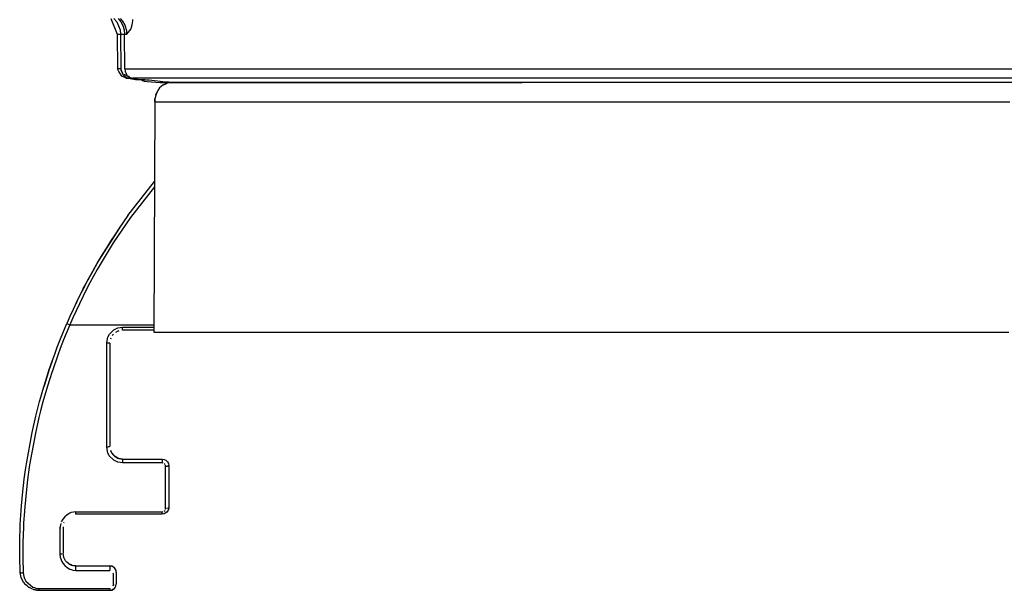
# Model space of a CAD drawing. Header units: millimetres. Extents: x -910 to -407, y -230 to 330.
# Tile 1 of 22: x -817 to -663, y -230 to -141. Entities that reach past the tile are written whole.
import ezdxf

# ---------------------------------------------------------------- set-up
doc = ezdxf.new("R2010")
doc.units = ezdxf.units.MM

# ---------------------------------------------------------------- blocks, each defined once
blk = doc.blocks.new('Frontteil__71', base_point=(-804.99, -150.51))
at = {"color": 7, "linetype": 'Continuous'}
for p, q in [((-802.35, -140.5), (-801.33, -142.94)), ((-801.2, -140.5), (-800.77, -141.02)), ((-800.77, -141.02), (-800.45, -141.62)), ((-801.33, -142.94), (-801.28, -148.39)), ((-800.45, -141.62), (-800.25, -142.27)), ((-800.25, -142.27), (-800.18, -142.94)), ((-800.12, -148.39), (-800.18, -142.94)), ((-801.08, -148.8), (-801.28, -148.39)), ((-800.62, -149.51), (-801.08, -148.8)), ((-800.12, -148.39), (-800.07, -148.77)), ((-800.07, -148.77), (-799.93, -149.12)), ((-799.93, -149.12), (-799.84, -149.46)), ((-799.95, -149.85), (-800.62, -149.51)), ((-799.84, -149.46), (-799.3, -149.74)), ((-799.3, -149.74), (-798.94, -149.85)), ((-798.15, -150.01), (-798.94, -149.85)), ((-797.52, -150.11), (-798.15, -150.01)), ((-796.99, -150.11), (-797.52, -150.11)), ((-796.77, -150.12), (-796.99, -150.11)), ((-796.58, -150.14), (-796.77, -150.12)), ((-796.36, -150.16), (-796.58, -150.14)), ((-794.2, -150.38), (-796.36, -150.16)), ((-793.28, -150.45), (-794.2, -150.38)), ((-794.05, -150.51), (-793.48, -150.51)), ((-793.48, -150.51), (-792.62, -150.51)), ((-792.62, -150.51), (-793.48, -150.51)), ((-792.78, -150.48), (-793.28, -150.45)), ((-792.29, -150.5), (-792.78, -150.48)), ((-792.62, -150.51), (-791.92, -150.51)), ((-791.29, -150.51), (-792.29, -150.5)), ((-791.92, -150.51), (-791.29, -150.51)), ((-791.29, -150.51), (-742.04, -150.51)), ((-742.04, -150.51), (-741.48, -150.51)), ((-741.83, -150.51), (-742.04, -150.51)), ((-739.28, -150.51), (-741.83, -150.51)), ((-741.48, -150.51), (-740.57, -150.5)), ((-740.57, -150.5), (-738.01, -150.51)), ((-738.01, -150.51), (-739.28, -150.51)), ((-665.31, -150.51), (-738.01, -150.51)), ((-653.41, -150.51), (-665.31, -150.51))]:
    blk.add_line(p, q, dxfattribs=at)
at = {"color": 1, "linetype": 'Continuous'}
for p, q in [((-801.84, -140.5), (-801.41, -141.02)), ((-801.41, -141.02), (-800.88, -142.27)), ((-799.1, -141.87), (-799.01, -141.5)), ((-799.01, -141.5), (-798.91, -140.88)), ((-798.91, -140.88), (-798.89, -140.68)), ((-801.33, -142.94), (-800.81, -142.94)), ((-800.88, -142.27), (-800.81, -142.94)), ((-800.81, -142.94), (-800.77, -148.39)), ((-800.18, -142.94), (-799.81, -142.94)), ((-799.81, -142.94), (-799.17, -142.11)), ((-799.17, -142.11), (-799.1, -141.87)), ((-800.77, -148.39), (-801.28, -148.39)), ((-800.74, -148.57), (-800.77, -148.39)), ((-800.77, -148.39), (-800.74, -148.57)), ((-800.67, -148.75), (-800.74, -148.57)), ((-800.74, -148.57), (-800.56, -148.93)), ((-800.56, -148.93), (-800.67, -148.75)), ((-800.56, -148.93), (-800.57, -149.06)), ((-800.57, -149.06), (-800.43, -149.27)), ((-800.41, -149.09), (-800.56, -148.93)), ((-800.43, -149.27), (-800.24, -149.46)), ((-800.02, -149.37), (-800.22, -149.25)), ((-800.12, -148.39), (-474.84, -148.39)), ((-800.24, -149.46), (-800.04, -149.62)), ((-800.04, -149.62), (-799.9, -149.7)), ((-799.84, -149.46), (-800.02, -149.37)), ((-799.95, -149.85), (-799.5, -149.84)), ((-799.9, -149.7), (-799.71, -149.79)), ((-799.68, -149.51), (-799.84, -149.46)), ((-799.71, -149.79), (-799.5, -149.84)), ((-799.47, -149.56), (-799.68, -149.51)), ((-799.5, -149.84), (-799.33, -149.88)), ((-799.33, -149.88), (-798.47, -150.05)), ((-476.02, -149.85), (-798.94, -149.85)), ((-798.47, -150.05), (-797.52, -150.11)), ((-796.99, -150.11), (-797.52, -150.11)), ((-797.52, -150.11), (-797.1, -150.28)), ((-797.1, -150.28), (-796.93, -150.3)), ((-796.93, -150.3), (-796.64, -150.34)), ((-796.64, -150.34), (-794.64, -150.49)), ((-794.64, -150.49), (-794.34, -150.5)), ((-794.34, -150.5), (-794.05, -150.51))]:
    blk.add_line(p, q, dxfattribs=at)
for points, knots in [([(-799.81, -142.94), (-799.82, -142.72), (-799.85, -142.26), (-800.06, -141.61), (-800.37, -141.01), (-800.67, -140.67), (-800.82, -140.5)], [0, 0, 0, 0, 0.678451, 1.356425, 2.033536, 2.709527, 2.709527, 2.709527, 2.709527]), ([(-800.81, -142.94), (-800.81, -142.94), (-800.76, -142.95), (-800.64, -142.95), (-800.43, -142.96), (-800.27, -142.95), (-800.18, -142.94)], [0, 0, 0, 0, 0.0179205, 0.143364, 0.3653671, 0.6327032, 0.6327032, 0.6327032, 0.6327032]), ([(-799.47, -149.56), (-799.48, -149.58), (-799.48, -149.63), (-799.5, -149.7), (-799.5, -149.77), (-799.5, -149.82), (-799.5, -149.84)], [0, 0, 0, 0, 0.0740864, 0.1481728, 0.2175061, 0.2868394, 0.2868394, 0.2868394, 0.2868394]), ([(-799.33, -149.88), (-799.33, -149.87), (-799.32, -149.83), (-799.31, -149.78), (-799.3, -149.74)], [0, 0, 0, 0, 0.0185639, 0.1485113, 0.1485113, 0.1485113, 0.1485113]), ([(-797.52, -150.11), (-797.47, -150.16), (-797.4, -150.22), (-797.3, -150.19), (-797.15, -150.25), (-797.21, -150.2), (-797.23, -150.19)], [0, 0, 0, 0, 0.1774674, 0.2557562, 0.3649723, 0.4192435, 0.4192435, 0.4192435, 0.4192435])]:
    blk.add_open_spline(points, degree=3, knots=knots, dxfattribs=at)
blk = doc.blocks.new('Linsengehaeuse__80', base_point=(-795.6, -189.51))
at = {"color": 7, "linetype": 'Continuous'}
for p, q in [((-794.19, -150.91), (-793.64, -150.67)), ((-793.64, -150.67), (-794.19, -150.91)), ((-792.98, -150.51), (-793.64, -150.67)), ((-657.96, -150.51), (-792.98, -150.51)), ((-795.09, -151.94), (-795.36, -152.66)), ((-795.28, -152.44), (-795.09, -151.94)), ((-794.98, -151.74), (-795.09, -151.94)), ((-794.7, -151.36), (-794.98, -151.74)), ((-794.19, -150.91), (-794.7, -151.36)), ((-795.47, -153.5), (-795.6, -189.51)), ((-795.47, -153.5), (-795.44, -153.07)), ((-795.44, -153.07), (-795.47, -153.5)), ((-795.41, -152.89), (-795.44, -153.07)), ((-795.36, -152.66), (-795.41, -152.89)), ((-795.6, -189.51), (-661.95, -189.51))]:
    blk.add_line(p, q, dxfattribs=at)
at = {"color": 1, "linetype": 'Continuous'}
blk.add_line((-795.47, -153.5), (-661.77, -153.5), dxfattribs=at)
blk = doc.blocks.new('Klaue_3__81', base_point=(-816.58, -229.81))
at = {"color": 7, "linetype": 'Continuous'}
for p, q in [((-799.65, -171.27), (-795.51, -165.98)), ((-800.99, -173.18), (-804.19, -178.24)), ((-804.19, -178.24), (-804.52, -178.81)), ((-803.58, -177.22), (-804.19, -178.24)), ((-804.52, -178.81), (-805.37, -180.32)), ((-806.64, -182.69), (-805.94, -181.37)), ((-805.37, -180.32), (-805.94, -181.37)), ((-806.64, -182.69), (-807.65, -184.72)), ((-806.47, -182.37), (-806.64, -182.69)), ((-806.64, -182.69), (-806.47, -182.37)), ((-807.65, -184.72), (-807.71, -184.85)), ((-807.71, -184.85), (-807.65, -184.72)), ((-810.2, -190.52), (-809.21, -188.15)), ((-795.6, -189.21), (-800.48, -189.21)), ((-810.71, -191.85), (-810.2, -190.52)), ((-802.32, -190.44), (-802.38, -190.59)), ((-802.32, -190.44), (-802.38, -190.59)), ((-801.89, -189.8), (-802.1, -190.04)), ((-802.1, -190.04), (-801.89, -189.8)), ((-801.24, -189.36), (-801.59, -189.55)), ((-811.11, -192.91), (-810.71, -191.85)), ((-802.48, -191.21), (-802.48, -207.31)), ((-811.51, -194.04), (-811.11, -192.91)), ((-811.95, -195.31), (-812.72, -197.74)), ((-812.04, -195.59), (-811.63, -194.38)), ((-811.51, -194.04), (-811.95, -195.31)), ((-811.63, -194.38), (-811.51, -194.04)), ((-812.72, -197.74), (-812.04, -195.59)), ((-813.42, -200.18), (-812.81, -198.06)), ((-812.81, -198.06), (-812.72, -197.74)), ((-812.72, -197.74), (-812.81, -198.06)), ((-813.99, -202.4), (-813.47, -200.35)), ((-813.47, -200.35), (-813.42, -200.18)), ((-814.62, -205.15), (-814.05, -202.63)), ((-814.05, -202.63), (-813.99, -202.4)), ((-814.05, -202.63), (-813.99, -202.4)), ((-815.52, -210.04), (-814.62, -205.15)), ((-802.15, -208.41), (-802.33, -208.07)), ((-801.25, -209.15), (-801.65, -208.93)), ((-801.1, -209.21), (-801.25, -209.15)), ((-800.48, -209.31), (-801.1, -209.21)), ((-800.48, -209.31), (-794.28, -209.31)), ((-794.28, -209.31), (-793.99, -209.36)), ((-794.28, -209.31), (-793.99, -209.36)), ((-815.67, -211.01), (-815.52, -210.04)), ((-793.28, -210.31), (-793.28, -216.91)), ((-815.86, -212.48), (-815.67, -211.01)), ((-816.14, -214.92), (-815.86, -212.48)), ((-816.34, -217.17), (-816.14, -214.92)), ((-793.28, -216.91), (-793.32, -217.2)), ((-816.48, -219.53), (-816.35, -217.34)), ((-816.35, -217.34), (-816.34, -217.17)), ((-794.28, -217.91), (-807.78, -217.91)), ((-793.99, -217.87), (-794.28, -217.91)), ((-793.57, -217.62), (-793.99, -217.87)), ((-816.56, -222.15), (-816.49, -219.76)), ((-816.49, -219.76), (-816.48, -219.53)), ((-809.78, -219.91), (-809.78, -224.01)), ((-816.58, -223.25), (-816.56, -222.15)), ((-816.58, -224.54), (-816.58, -223.25)), ((-816.52, -227.02), (-816.58, -224.54)), ((-809.66, -224.7), (-809.78, -224.01)), ((-809.56, -224.92), (-809.66, -224.7)), ((-809.4, -225.19), (-809.66, -224.7)), ((-809.19, -225.43), (-809.4, -225.19)), ((-808.89, -225.67), (-809.19, -225.43)), ((-808.54, -225.86), (-808.89, -225.67)), ((-808.36, -225.93), (-808.89, -225.67)), ((-808.36, -225.93), (-808.54, -225.86)), ((-808.17, -225.97), (-808.36, -225.93)), ((-807.78, -226.01), (-808.17, -225.97)), ((-807.78, -226.01), (-802.48, -226.01)), ((-802.48, -226.01), (-802.19, -226.05)), ((-801.48, -227.01), (-801.52, -226.72)), ((-801.48, -227.01), (-801.48, -228.81)), ((-815.42, -229.14), (-815.2, -229.3)), ((-815.2, -229.3), (-815.03, -229.39)), ((-801.65, -229.37), (-801.56, -229.19)), ((-814.41, -229.68), (-814.13, -229.75)), ((-814.13, -229.75), (-813.94, -229.78)), ((-813.53, -229.81), (-813.94, -229.78)), ((-813.94, -229.78), (-813.53, -229.81)), ((-813.53, -229.81), (-802.48, -229.81)), ((-802.48, -229.81), (-802.19, -229.77)), ((-801.92, -229.64), (-802.19, -229.77))]:
    blk.add_line(p, q, dxfattribs=at)
at = {"color": 1, "linetype": 'Continuous'}
for p, q in [((-795.51, -166.79), (-799.25, -171.57)), ((-806.64, -182.69), (-806.74, -182.89)), ((-807.47, -184.35), (-807.65, -184.72)), ((-807.71, -184.85), (-807.8, -185.03)), ((-808.75, -188.35), (-809.73, -190.72)), ((-809.21, -188.15), (-808.75, -188.35)), ((-808.75, -188.35), (-795.59, -188.35)), ((-802.56, -189.83), (-801.87, -189.14)), ((-801.87, -189.14), (-801.44, -188.9)), ((-801.44, -188.9), (-801.21, -188.82)), ((-801.21, -188.82), (-800.48, -188.71)), ((-800.48, -188.71), (-795.59, -188.71)), ((-800.48, -189.21), (-800.48, -188.71)), ((-809.73, -190.72), (-810.24, -192.04)), ((-802.98, -191.23), (-802.87, -190.5)), ((-802.87, -190.5), (-802.79, -190.26)), ((-802.79, -190.26), (-802.56, -189.83)), ((-802.32, -190.44), (-802.38, -190.59)), ((-801.24, -189.36), (-801.59, -189.55)), ((-810.24, -192.04), (-810.64, -193.1)), ((-802.98, -207.41), (-802.98, -191.23)), ((-802.84, -191.23), (-802.98, -191.23)), ((-802.71, -191.22), (-802.84, -191.23)), ((-802.48, -191.21), (-802.71, -191.22)), ((-810.64, -193.1), (-811.47, -195.51)), ((-811.56, -195.78), (-812.24, -197.93)), ((-811.47, -195.51), (-811.56, -195.78)), ((-812.24, -197.93), (-812.94, -200.37)), ((-812.94, -200.37), (-813.3, -201.77)), ((-813.57, -202.82), (-814.12, -205.29)), ((-813.3, -201.77), (-813.57, -202.82)), ((-814.12, -205.29), (-815.03, -210.22)), ((-802.87, -208.13), (-802.98, -207.41)), ((-802.79, -208.36), (-802.87, -208.13)), ((-802.57, -208.79), (-802.79, -208.36)), ((-801.88, -209.49), (-802.57, -208.79)), ((-802.33, -208.07), (-802.15, -208.41)), ((-802.15, -208.41), (-801.65, -208.93)), ((-801.65, -208.93), (-801.25, -209.15)), ((-801.25, -209.15), (-801.1, -209.21)), ((-801.1, -209.21), (-800.48, -209.31)), ((-800.48, -209.31), (-800.48, -209.92)), ((-794.28, -209.31), (-794.28, -209.92)), ((-815.08, -210.6), (-815.36, -212.57)), ((-815.03, -210.22), (-815.08, -210.6)), ((-801.45, -209.72), (-801.88, -209.49)), ((-801.22, -209.81), (-801.45, -209.72)), ((-800.48, -209.92), (-801.22, -209.81)), ((-794.28, -209.92), (-800.48, -209.92)), ((-794.13, -209.94), (-794.28, -209.92)), ((-793.86, -210.15), (-794, -210.01)), ((-793.99, -209.36), (-793.72, -209.48)), ((-793.78, -210.42), (-793.8, -210.28)), ((-793.78, -217.05), (-793.78, -210.42)), ((-793.72, -209.48), (-793.45, -209.76)), ((-793.45, -209.76), (-793.32, -210.02)), ((-793.32, -210.02), (-793.28, -210.31)), ((-815.36, -212.57), (-815.64, -215.1)), ((-815.64, -215.1), (-815.84, -217.36)), ((-793.28, -216.91), (-793.51, -217.03)), ((-815.85, -217.53), (-815.96, -219.25)), ((-815.84, -217.36), (-815.85, -217.53)), ((-809.53, -218.34), (-809.84, -218.71)), ((-809.16, -218.02), (-809.53, -218.34)), ((-808.74, -217.77), (-809.16, -218.02)), ((-808.51, -217.68), (-808.74, -217.77)), ((-808.15, -217.59), (-808.51, -217.68)), ((-807.78, -217.56), (-808.15, -217.59)), ((-807.78, -217.56), (-794.28, -217.56)), ((-807.78, -217.91), (-807.78, -217.56)), ((-794.28, -217.56), (-794.13, -217.53)), ((-794.28, -217.91), (-794.28, -217.56)), ((-793.99, -217.87), (-794.28, -217.91)), ((-794, -217.47), (-793.86, -217.33)), ((-793.72, -217.74), (-793.99, -217.87)), ((-793.8, -217.2), (-793.78, -217.05)), ((-793.64, -217.05), (-793.78, -217.05)), ((-793.57, -217.62), (-793.72, -217.74)), ((-793.45, -217.47), (-793.57, -217.62)), ((-793.32, -217.2), (-793.45, -217.47)), ((-815.99, -219.94), (-816.07, -222.33)), ((-815.96, -219.25), (-815.99, -219.94)), ((-810.16, -219.36), (-810.28, -220.07)), ((-810.28, -220.07), (-810.13, -220.06)), ((-810.28, -220.07), (-810.28, -224.19)), ((-809.84, -218.71), (-810.08, -219.14)), ((-816.07, -222.33), (-816.08, -223.43)), ((-816.08, -223.43), (-816.08, -224.72)), ((-816.08, -224.72), (-816.03, -227.09)), ((-810.13, -224.18), (-810.28, -224.19)), ((-810.28, -224.19), (-810.23, -224.66)), ((-810.23, -224.66), (-810.17, -224.9)), ((-810, -224.16), (-810.13, -224.18)), ((-809.74, -224.4), (-809.78, -224.01)), ((-809.66, -224.7), (-809.74, -224.4)), ((-809.56, -224.92), (-809.66, -224.7)), ((-810.17, -224.9), (-810.12, -225.03)), ((-810.12, -225.03), (-810, -225.3)), ((-810, -225.3), (-809.85, -225.55)), ((-809.85, -225.55), (-809.54, -225.92)), ((-809.4, -225.19), (-809.56, -224.92)), ((-809.54, -225.92), (-809.17, -226.24)), ((-809.17, -226.24), (-808.75, -226.49)), ((-807.78, -226.7), (-807.78, -226.01)), ((-802.48, -226.01), (-802.48, -226.7)), ((-802.19, -226.05), (-802.48, -226.01)), ((-801.92, -226.18), (-802.19, -226.05)), ((-801.77, -226.3), (-801.92, -226.18)), ((-816.35, -227.82), (-816.52, -227.02)), ((-816.28, -227.99), (-816.35, -227.82)), ((-816.03, -227.09), (-815.94, -227.66)), ((-815.94, -227.66), (-815.83, -227.99)), ((-808.75, -226.49), (-808.52, -226.58)), ((-808.52, -226.58), (-808.28, -226.65)), ((-808.28, -226.65), (-807.78, -226.7)), ((-807.78, -226.7), (-802.48, -226.7)), ((-802, -227.07), (-801.98, -227.21)), ((-801.98, -227.21), (-801.98, -229.01)), ((-801.65, -226.46), (-801.77, -226.3)), ((-801.52, -226.72), (-801.65, -226.46)), ((-815.98, -228.54), (-816.28, -227.99)), ((-815.64, -228.94), (-815.98, -228.54)), ((-815.83, -227.99), (-815.6, -228.4)), ((-815.42, -229.14), (-815.64, -228.94)), ((-815.6, -228.4), (-814.5, -229.32)), ((-815.2, -229.3), (-815.42, -229.14)), ((-815.03, -229.39), (-815.2, -229.3)), ((-814.5, -229.32), (-814.27, -229.4)), ((-801.98, -229.01), (-802, -229.15)), ((-801.83, -229.01), (-801.98, -229.01)), ((-801.65, -229.37), (-801.56, -229.19)), ((-801.56, -229.19), (-801.48, -228.81)), ((-814.7, -229.57), (-815.03, -229.39)), ((-814.41, -229.68), (-814.7, -229.57)), ((-814.13, -229.75), (-814.41, -229.68)), ((-814.27, -229.4), (-814.03, -229.47)), ((-813.94, -229.78), (-814.13, -229.75)), ((-814.03, -229.47), (-813.53, -229.52)), ((-813.53, -229.52), (-802.48, -229.52)), ((-813.53, -229.81), (-813.53, -229.52)), ((-802.48, -229.52), (-802.48, -229.81)), ((-802.19, -229.77), (-801.92, -229.64)), ((-801.92, -229.64), (-801.77, -229.52)), ((-801.77, -229.52), (-801.65, -229.37))]:
    blk.add_line(p, q, dxfattribs=at)
at = {"color": 7, "linetype": 'Continuous'}
for centre, radius, start, end in [((-726.58, -223.81), 90, 144.2857, 156.6585), ((-800.48, -191.21), 2, 107.9942, 112.4951), ((-800.48, -207.31), 2, 213.4379, 252.0471)]:
    blk.add_arc(centre, radius, start, end, dxfattribs=at)
at = {"color": 1, "linetype": 'Continuous'}
blk.add_arc((-726.58, -223.81), 89.5, 144.2858, 156.6585, dxfattribs=at)
for points, knots in [([(-802.98, -207.41), (-802.95, -207.41), (-802.86, -207.4), (-802.73, -207.4), (-802.59, -207.36), (-802.51, -207.32), (-802.48, -207.31)], [0, 0, 0, 0, 0.0965512, 0.2503494, 0.4101433, 0.5138972, 0.5138972, 0.5138972, 0.5138972]), ([(-793.78, -210.42), (-793.75, -210.42), (-793.66, -210.42), (-793.55, -210.41), (-793.45, -210.4), (-793.37, -210.35), (-793.31, -210.33), (-793.28, -210.31), (-793.28, -210.31)], [0, 0, 0, 0, 0.0965699, 0.2504686, 0.3290793, 0.4230766, 0.5079664, 0.5200935, 0.5200935, 0.5200935, 0.5200935]), ([(-816.52, -227.02), (-816.52, -227.02), (-816.47, -227.03), (-816.35, -227.06), (-816.19, -227.08), (-816.07, -227.09), (-816.03, -227.09)], [0, 0, 0, 0, 0.016523, 0.132184, 0.3657728, 0.5011402, 0.5011402, 0.5011402, 0.5011402])]:
    blk.add_open_spline(points, degree=3, knots=knots, dxfattribs=at)
blk = doc.blocks.new('Linsengehaeuse_kpl___97', base_point=(-816.58, -229.95))
for name, p in [('Linsengehaeuse__80', (-795.6, -189.51)), ('Klaue_3__81', (-816.58, -229.81))]:
    blk.add_blockref(name, p)
blk = doc.blocks.new('Linsengehaeuse__98', base_point=(-795.6, -189.51))
at = {"color": 7, "linetype": 'Continuous'}
for p, q in [((-794.19, -150.91), (-793.64, -150.67)), ((-793.64, -150.67), (-794.19, -150.91)), ((-792.98, -150.51), (-793.64, -150.67)), ((-657.96, -150.51), (-792.98, -150.51)), ((-795.09, -151.94), (-795.36, -152.66)), ((-795.28, -152.44), (-795.09, -151.94)), ((-794.98, -151.74), (-795.09, -151.94)), ((-794.7, -151.36), (-794.98, -151.74)), ((-794.19, -150.91), (-794.7, -151.36)), ((-795.47, -153.5), (-795.6, -189.51)), ((-795.47, -153.5), (-795.44, -153.07)), ((-795.44, -153.07), (-795.47, -153.5)), ((-795.41, -152.89), (-795.44, -153.07)), ((-795.36, -152.66), (-795.41, -152.89)), ((-795.6, -189.51), (-661.95, -189.51))]:
    blk.add_line(p, q, dxfattribs=at)
at = {"color": 1, "linetype": 'Continuous'}
blk.add_line((-795.47, -153.5), (-661.77, -153.5), dxfattribs=at)
blk = doc.blocks.new('Klaue_3__99', base_point=(-816.58, -229.81))
at = {"color": 7, "linetype": 'Continuous'}
for p, q in [((-799.65, -171.27), (-795.51, -165.98)), ((-800.99, -173.18), (-804.19, -178.24)), ((-804.19, -178.24), (-804.52, -178.81)), ((-804.52, -178.81), (-805.37, -180.32)), ((-806.64, -182.69), (-805.94, -181.37)), ((-805.37, -180.32), (-805.94, -181.37)), ((-806.64, -182.69), (-807.65, -184.72)), ((-806.47, -182.37), (-806.64, -182.69)), ((-806.47, -182.37), (-806.64, -182.69)), ((-807.65, -184.72), (-807.71, -184.85)), ((-807.65, -184.72), (-807.71, -184.85)), ((-810.2, -190.52), (-809.21, -188.15)), ((-801.1, -189.31), (-801.24, -189.36)), ((-795.6, -189.21), (-800.48, -189.21)), ((-810.71, -191.85), (-810.2, -190.52)), ((-802.32, -190.44), (-802.38, -190.59)), ((-802.32, -190.44), (-802.38, -190.59)), ((-801.89, -189.8), (-802.1, -190.04)), ((-802.1, -190.04), (-801.89, -189.8)), ((-801.24, -189.36), (-801.59, -189.55)), ((-811.11, -192.91), (-810.71, -191.85)), ((-802.48, -191.21), (-802.48, -207.31)), ((-811.51, -194.04), (-811.11, -192.91)), ((-812.72, -197.74), (-811.95, -195.31)), ((-812.04, -195.59), (-811.63, -194.38)), ((-811.95, -195.31), (-811.51, -194.04)), ((-811.63, -194.38), (-811.51, -194.04)), ((-812.72, -197.74), (-812.04, -195.59)), ((-813.42, -200.18), (-812.81, -198.06)), ((-812.81, -198.06), (-812.72, -197.74)), ((-812.81, -198.06), (-812.72, -197.74)), ((-813.99, -202.4), (-813.47, -200.35)), ((-813.47, -200.35), (-813.42, -200.18)), ((-814.62, -205.15), (-814.05, -202.63)), ((-814.05, -202.63), (-813.99, -202.4)), ((-814.05, -202.63), (-813.99, -202.4)), ((-815.52, -210.04), (-814.62, -205.15)), ((-802.15, -208.41), (-802.33, -208.07)), ((-801.65, -208.93), (-801.25, -209.15)), ((-801.25, -209.15), (-801.1, -209.21)), ((-801.1, -209.21), (-800.48, -209.31)), ((-800.48, -209.31), (-794.28, -209.31)), ((-794.28, -209.31), (-793.99, -209.36)), ((-794.28, -209.31), (-793.99, -209.36)), ((-815.67, -211.01), (-815.52, -210.04)), ((-793.28, -210.31), (-793.28, -216.91)), ((-815.86, -212.48), (-815.67, -211.01)), ((-816.14, -214.92), (-815.86, -212.48)), ((-816.34, -217.17), (-816.14, -214.92)), ((-793.28, -216.91), (-793.32, -217.2)), ((-816.48, -219.53), (-816.35, -217.34)), ((-816.35, -217.34), (-816.34, -217.17)), ((-794.28, -217.91), (-807.78, -217.91)), ((-793.99, -217.87), (-794.28, -217.91)), ((-793.57, -217.62), (-793.99, -217.87)), ((-816.56, -222.15), (-816.49, -219.76)), ((-816.49, -219.76), (-816.48, -219.53)), ((-809.78, -219.91), (-809.78, -224.01)), ((-816.58, -223.25), (-816.56, -222.15)), ((-816.58, -224.54), (-816.58, -223.25)), ((-816.52, -227.02), (-816.58, -224.54)), ((-809.66, -224.7), (-809.78, -224.01)), ((-809.56, -224.92), (-809.66, -224.7)), ((-809.4, -225.19), (-809.66, -224.7)), ((-809.19, -225.43), (-809.4, -225.19)), ((-808.89, -225.67), (-809.19, -225.43)), ((-808.54, -225.86), (-808.89, -225.67)), ((-808.89, -225.67), (-808.36, -225.93)), ((-808.36, -225.93), (-808.54, -225.86)), ((-808.17, -225.97), (-808.36, -225.93)), ((-807.78, -226.01), (-808.17, -225.97)), ((-807.78, -226.01), (-802.48, -226.01)), ((-802.48, -226.01), (-802.19, -226.05)), ((-801.48, -227.01), (-801.52, -226.72)), ((-801.48, -227.01), (-801.48, -228.81)), ((-815.42, -229.14), (-815.2, -229.3)), ((-815.2, -229.3), (-815.03, -229.39)), ((-801.65, -229.37), (-801.56, -229.19)), ((-814.41, -229.68), (-814.13, -229.75)), ((-814.13, -229.75), (-813.94, -229.78)), ((-813.53, -229.81), (-813.94, -229.78)), ((-813.94, -229.78), (-813.53, -229.81)), ((-813.53, -229.81), (-802.48, -229.81)), ((-802.48, -229.81), (-802.19, -229.77)), ((-801.92, -229.64), (-802.19, -229.77))]:
    blk.add_line(p, q, dxfattribs=at)
at = {"color": 1, "linetype": 'Continuous'}
for p, q in [((-795.51, -166.79), (-799.25, -171.57)), ((-806.64, -182.69), (-806.74, -182.89)), ((-807.47, -184.35), (-807.65, -184.72)), ((-807.71, -184.85), (-807.8, -185.03)), ((-808.75, -188.35), (-809.73, -190.72)), ((-809.21, -188.15), (-808.75, -188.35)), ((-808.75, -188.35), (-795.59, -188.35)), ((-802.56, -189.83), (-801.87, -189.14)), ((-801.87, -189.14), (-801.44, -188.9)), ((-801.44, -188.9), (-801.21, -188.82)), ((-801.1, -189.31), (-801.24, -189.36)), ((-801.21, -188.82), (-800.48, -188.71)), ((-800.48, -188.71), (-795.59, -188.71)), ((-800.48, -189.21), (-800.48, -188.71)), ((-809.73, -190.72), (-810.24, -192.04)), ((-802.98, -191.23), (-802.87, -190.5)), ((-802.87, -190.5), (-802.79, -190.26)), ((-802.79, -190.26), (-802.56, -189.83)), ((-802.32, -190.44), (-802.38, -190.59)), ((-801.24, -189.36), (-801.59, -189.55)), ((-810.24, -192.04), (-810.64, -193.1)), ((-802.98, -207.41), (-802.98, -191.23)), ((-802.84, -191.23), (-802.98, -191.23)), ((-802.71, -191.22), (-802.84, -191.23)), ((-802.48, -191.21), (-802.71, -191.22)), ((-810.64, -193.1), (-811.47, -195.51)), ((-811.56, -195.78), (-812.24, -197.93)), ((-811.47, -195.51), (-811.56, -195.78)), ((-812.24, -197.93), (-812.94, -200.37)), ((-812.94, -200.37), (-813.3, -201.77)), ((-813.57, -202.82), (-814.12, -205.29)), ((-813.3, -201.77), (-813.57, -202.82)), ((-814.12, -205.29), (-815.03, -210.22)), ((-802.87, -208.13), (-802.98, -207.41)), ((-802.79, -208.36), (-802.87, -208.13)), ((-802.57, -208.79), (-802.79, -208.36)), ((-801.88, -209.49), (-802.57, -208.79)), ((-802.38, -207.93), (-802.33, -208.07)), ((-802.33, -208.07), (-802.15, -208.41)), ((-802.15, -208.41), (-801.65, -208.93)), ((-801.65, -208.93), (-801.25, -209.15)), ((-801.25, -209.15), (-801.1, -209.21)), ((-801.1, -209.21), (-800.48, -209.31)), ((-800.48, -209.31), (-800.48, -209.92)), ((-794.28, -209.31), (-794.28, -209.92)), ((-815.08, -210.6), (-815.36, -212.57)), ((-815.03, -210.22), (-815.08, -210.6)), ((-801.45, -209.72), (-801.88, -209.49)), ((-801.22, -209.81), (-801.45, -209.72)), ((-800.48, -209.92), (-801.22, -209.81)), ((-794.28, -209.92), (-800.48, -209.92)), ((-794.13, -209.94), (-794.28, -209.92)), ((-793.86, -210.15), (-794, -210.01)), ((-793.99, -209.36), (-793.72, -209.48)), ((-793.78, -210.42), (-793.8, -210.28)), ((-793.78, -217.05), (-793.78, -210.42)), ((-793.72, -209.48), (-793.45, -209.76)), ((-793.45, -209.76), (-793.32, -210.02)), ((-793.32, -210.02), (-793.28, -210.31)), ((-815.36, -212.57), (-815.64, -215.1)), ((-815.64, -215.1), (-815.84, -217.36)), ((-793.28, -216.91), (-793.51, -217.03)), ((-815.85, -217.53), (-815.96, -219.25)), ((-815.84, -217.36), (-815.85, -217.53)), ((-809.53, -218.34), (-809.84, -218.71)), ((-809.16, -218.02), (-809.53, -218.34)), ((-808.74, -217.77), (-809.16, -218.02)), ((-808.51, -217.68), (-808.74, -217.77)), ((-808.15, -217.59), (-808.51, -217.68)), ((-807.78, -217.56), (-808.15, -217.59)), ((-807.78, -217.56), (-794.28, -217.56)), ((-807.78, -217.91), (-807.78, -217.56)), ((-794.28, -217.56), (-794.13, -217.53)), ((-794.28, -217.91), (-794.28, -217.56)), ((-793.99, -217.87), (-794.28, -217.91)), ((-794, -217.47), (-793.86, -217.33)), ((-793.72, -217.74), (-793.99, -217.87)), ((-793.8, -217.2), (-793.78, -217.05)), ((-793.64, -217.05), (-793.78, -217.05)), ((-793.57, -217.62), (-793.72, -217.74)), ((-793.45, -217.47), (-793.57, -217.62)), ((-793.32, -217.2), (-793.45, -217.47)), ((-815.99, -219.94), (-816.07, -222.33)), ((-815.96, -219.25), (-815.99, -219.94)), ((-810.16, -219.36), (-810.28, -220.07)), ((-810.28, -220.07), (-810.13, -220.06)), ((-810.28, -220.07), (-810.28, -224.19)), ((-809.84, -218.71), (-810.08, -219.14)), ((-809.68, -219.29), (-809.63, -219.15)), ((-816.07, -222.33), (-816.08, -223.43)), ((-816.08, -223.43), (-816.08, -224.72)), ((-816.08, -224.72), (-816.03, -227.09)), ((-810.13, -224.18), (-810.28, -224.19)), ((-810.28, -224.19), (-810.23, -224.66)), ((-810.23, -224.66), (-810.17, -224.9)), ((-810, -224.16), (-810.13, -224.18)), ((-809.74, -224.4), (-809.78, -224.01)), ((-809.66, -224.7), (-809.74, -224.4)), ((-809.56, -224.92), (-809.66, -224.7)), ((-810.17, -224.9), (-810.12, -225.03)), ((-810.12, -225.03), (-810, -225.3)), ((-810, -225.3), (-809.85, -225.55)), ((-809.85, -225.55), (-809.54, -225.92)), ((-809.4, -225.19), (-809.56, -224.92)), ((-809.54, -225.92), (-809.17, -226.24)), ((-809.17, -226.24), (-808.75, -226.49)), ((-807.78, -226.7), (-807.78, -226.01)), ((-802.48, -226.01), (-802.48, -226.7)), ((-802.19, -226.05), (-802.48, -226.01)), ((-801.92, -226.18), (-802.19, -226.05)), ((-801.77, -226.3), (-801.92, -226.18)), ((-816.35, -227.82), (-816.52, -227.02)), ((-816.28, -227.99), (-816.35, -227.82)), ((-816.03, -227.09), (-815.94, -227.66)), ((-815.94, -227.66), (-815.83, -227.99)), ((-808.75, -226.49), (-808.52, -226.58)), ((-808.52, -226.58), (-808.28, -226.65)), ((-808.28, -226.65), (-807.78, -226.7)), ((-807.78, -226.7), (-802.48, -226.7)), ((-802, -227.07), (-801.98, -227.21)), ((-801.98, -227.21), (-801.98, -229.01)), ((-801.65, -226.46), (-801.77, -226.3)), ((-801.52, -226.72), (-801.65, -226.46)), ((-815.98, -228.54), (-816.28, -227.99)), ((-815.64, -228.94), (-815.98, -228.54)), ((-815.83, -227.99), (-815.6, -228.4)), ((-815.42, -229.14), (-815.64, -228.94)), ((-815.6, -228.4), (-814.5, -229.32)), ((-815.2, -229.3), (-815.42, -229.14)), ((-815.03, -229.39), (-815.2, -229.3)), ((-814.5, -229.32), (-814.27, -229.4)), ((-801.98, -229.01), (-802, -229.15)), ((-801.83, -229.01), (-801.98, -229.01)), ((-801.65, -229.37), (-801.56, -229.19)), ((-801.56, -229.19), (-801.48, -228.81)), ((-814.7, -229.57), (-815.03, -229.39)), ((-814.41, -229.68), (-814.7, -229.57)), ((-814.13, -229.75), (-814.41, -229.68)), ((-814.27, -229.4), (-814.03, -229.47)), ((-813.94, -229.78), (-814.13, -229.75)), ((-814.03, -229.47), (-813.53, -229.52)), ((-813.53, -229.52), (-802.48, -229.52)), ((-813.53, -229.81), (-813.53, -229.52)), ((-802.48, -229.52), (-802.48, -229.81)), ((-802.19, -229.77), (-801.92, -229.64)), ((-801.92, -229.64), (-801.77, -229.52)), ((-801.77, -229.52), (-801.65, -229.37))]:
    blk.add_line(p, q, dxfattribs=at)
at = {"color": 7, "linetype": 'Continuous'}
for centre, radius, start, end in [((-726.58, -223.81), 90, 144.2857, 156.6585), ((-800.48, -191.21), 2, 108.0062, 112.5094), ((-800.48, -207.31), 2, 213.4379, 252.0471)]:
    blk.add_arc(centre, radius, start, end, dxfattribs=at)
at = {"color": 1, "linetype": 'Continuous'}
blk.add_arc((-726.58, -223.81), 89.5, 144.2858, 156.6585, dxfattribs=at)
for points, knots in [([(-802.98, -207.41), (-802.95, -207.41), (-802.86, -207.4), (-802.73, -207.4), (-802.59, -207.36), (-802.51, -207.32), (-802.48, -207.31)], [0, 0, 0, 0, 0.0965512, 0.2503494, 0.4101433, 0.5138972, 0.5138972, 0.5138972, 0.5138972]), ([(-793.78, -210.42), (-793.75, -210.42), (-793.66, -210.42), (-793.55, -210.41), (-793.45, -210.4), (-793.37, -210.35), (-793.31, -210.33), (-793.28, -210.31), (-793.28, -210.31)], [0, 0, 0, 0, 0.0965699, 0.2504686, 0.3290793, 0.4230766, 0.5079664, 0.5200935, 0.5200935, 0.5200935, 0.5200935]), ([(-816.52, -227.02), (-816.52, -227.02), (-816.47, -227.03), (-816.35, -227.06), (-816.19, -227.08), (-816.07, -227.09), (-816.03, -227.09)], [0, 0, 0, 0, 0.016523, 0.132184, 0.3657728, 0.5011402, 0.5011402, 0.5011402, 0.5011402])]:
    blk.add_open_spline(points, degree=3, knots=knots, dxfattribs=at)
blk = doc.blocks.new('Linsengehaeuse_kpl_-Mot-L4_0006142__115', base_point=(-816.58, -229.95))
for name, p in [('Linsengehaeuse__98', (-795.6, -189.51)), ('Klaue_3__99', (-816.58, -229.81))]:
    blk.add_blockref(name, p)
blk = doc.blocks.new('Gehaeuse_kpl__118', base_point=(-816.58, -229.95))
for name, p in [('Frontteil__71', (-804.99, -150.51)), ('Linsengehaeuse_kpl___97', (-816.58, -229.95)), ('Linsengehaeuse_kpl_-Mot-L4_0006142__115', (-816.58, -229.95))]:
    blk.add_blockref(name, p)
blk = doc.blocks.new('L10-für-dxf-Internet__119', base_point=(-909.92, -229.95))
blk.add_blockref('Gehaeuse_kpl__118', (-816.58, -229.95))
blk = doc.blocks.new('DrfsichtA', base_point=(-462, 100))
blk.add_blockref('L10-für-dxf-Internet__119', (-909.92, -229.95))

msp = doc.modelspace()

# ---------------------------------------------------------------- block references
msp.add_blockref('DrfsichtA', (-462, 100))

doc.saveas('drawing.dxf')
